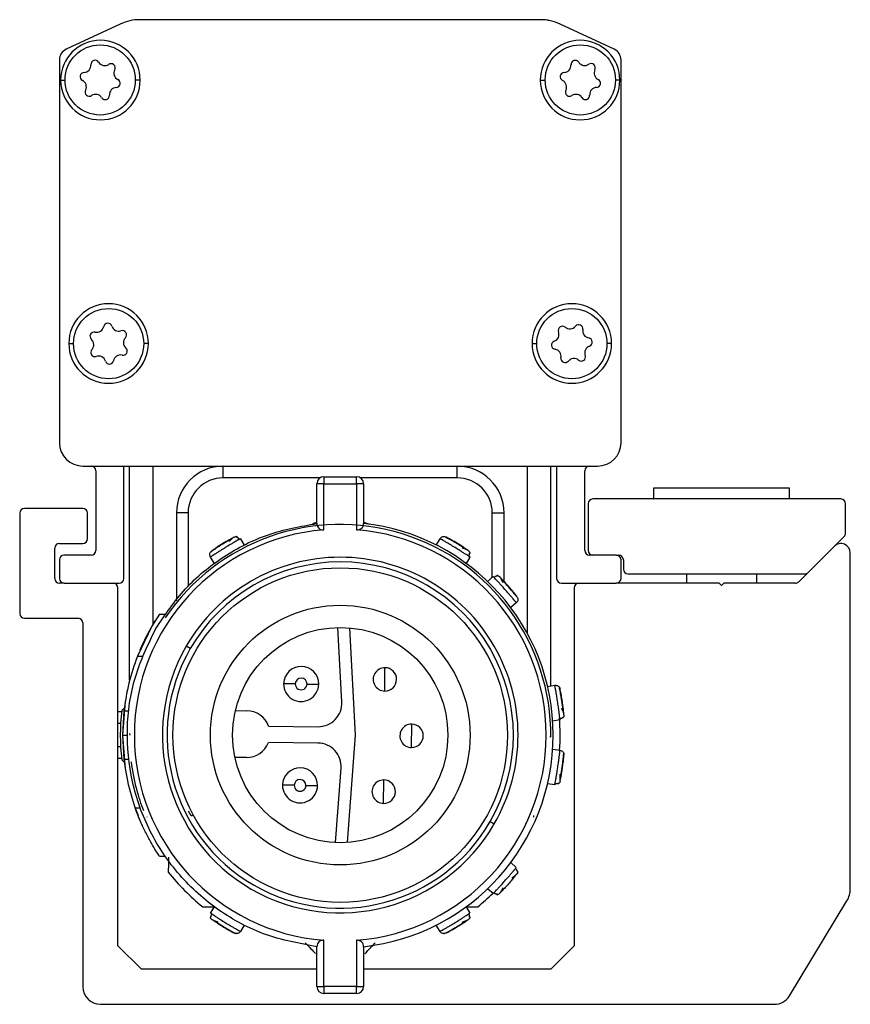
# Model space of a CAD drawing. Header units: millimetres. Extents: x -741 to 2548, y 394 to 730.
# Tile 1 of 13: x -741 to -706, y 539 to 581. Entities that reach past the tile are written whole.
import ezdxf

# ---------------------------------------------------------------- set-up
doc = ezdxf.new("R2010")
doc.units = ezdxf.units.MM

# ---------------------------------------------------------------- blocks, each defined once
blk = doc.blocks.new('Drawing View4')
at = {"color": 7, "linetype": 'Continuous', "lineweight": 25}
for p, q in [((-18.398, 30.394), (-20.707, 29.316)), ((-18.398, 30.393), (-20.707, 29.317)), ((-0.439, 30.581), (-17.552, 30.581)), ((2.716, 29.316), (0.406, 30.394)), ((2.716, 29.317), (0.407, 30.393)), ((-20.996, 28.863), (-20.996, 12.501)), ((3.004, 12.501), (3.004, 28.863)), ((-20.946, 28.001), (-20.757, 28.001)), ((-17.546, 28.001), (-17.757, 28.001)), ((-0.446, 28.001), (-0.234, 28.001)), ((2.954, 28.001), (2.766, 28.001)), ((-20.596, 16.741), (-20.396, 16.741)), ((-17.196, 16.741), (-17.396, 16.741)), ((-0.796, 16.741), (-0.596, 16.741)), ((2.604, 16.741), (2.404, 16.741)), ((-19.996, 11.501), (2.004, 11.501)), ((-19.996, 11.499), (-19.646, 11.499)), ((-18.246, 11.499), (0.254, 11.499)), ((-18.246, 6.694), (-18.246, 11.499)), ((-17.996, 2.346), (-17.996, 11.499)), ((-16.996, 4.745), (-16.996, 11.499)), ((-13.996, 10.999), (-13.996, 11.499)), ((-3.996, 10.999), (-3.996, 11.499)), ((-0.996, 4.34), (-0.996, 11.499)), ((0.004, 2.106), (0.004, 11.499)), ((0.254, 11.499), (0.254, 6.694)), ((1.654, 11.499), (2.004, 11.499)), ((-19.446, 11.299), (-19.446, 7.894)), ((-9.859, 10.999), (-13.996, 10.999)), ((-9.696, 11.047), (-9.696, 10.747)), ((-9.696, 11.047), (-8.296, 11.047)), ((-3.996, 10.999), (-8.133, 10.999)), ((1.454, 7.894), (1.454, 11.299)), ((-9.996, 9.047), (-9.996, 10.747)), ((-9.696, 10.747), (-9.996, 10.747)), ((-9.696, 8.775), (-9.696, 10.747)), ((-9.696, 10.747), (-8.296, 10.747)), ((-8.296, 10.747), (-8.296, 8.775)), ((-7.996, 10.747), (-8.296, 10.747)), ((-7.996, 10.747), (-7.996, 9.047)), ((4.399, 10.556), (4.399, 10.101)), ((4.456, 10.556), (4.399, 10.556)), ((10.209, 10.556), (4.456, 10.556)), ((10.209, 10.101), (10.209, 10.556)), ((-19.997, 9.694), (-22.496, 9.694)), ((1.604, 9.894), (1.604, 7.894)), ((12.404, 10.094), (1.804, 10.094)), ((4.399, 10.101), (4.405, 10.094)), ((4.456, 10.101), (4.399, 10.101)), ((10.209, 10.101), (4.456, 10.101)), ((10.203, 10.094), (10.209, 10.101)), ((12.604, 8.635), (12.604, 9.894)), ((-22.696, 9.494), (-22.696, 5.194)), ((-19.797, 8.394), (-19.797, 9.494)), ((-15.496, 9.499), (-15.996, 9.499)), ((-15.996, 9.499), (-15.996, 5.734)), ((-15.496, 9.499), (-15.496, 6.349)), ((-2.496, 9.499), (-1.996, 9.499)), ((-2.496, 6.755), (-2.496, 9.499)), ((-1.996, 6.572), (-1.996, 9.499)), ((-4.544, 8.489), (-4.546, 8.49)), ((10.999, 6.953), (12.545, 8.493)), ((-20.996, 8.194), (-19.997, 8.194)), ((-13.259, 8.395), (-13.095, 8.127)), ((-4.897, 8.127), (-4.732, 8.395)), ((12.122, 8.071), (10.598, 6.553)), ((-21.196, 6.694), (-21.196, 7.994)), ((-19.646, 7.694), (-20.796, 7.694)), ((-14.537, 7.822), (-14.538, 7.82)), ((-14.374, 7.343), (-14.538, 7.612)), ((-3.453, 7.612), (-3.618, 7.343)), ((2.804, 7.694), (1.654, 7.694)), ((2.804, 7.694), (2.905, 7.694)), ((12.804, -6.563), (12.804, 7.788)), ((-20.996, 7.494), (-20.996, 6.694)), ((3.004, 6.694), (3.004, 7.494)), ((3.105, 7.496), (3.107, 7.093)), ((-2.7, 6.574), (-2.465, 6.782)), ((3.307, 6.894), (10.858, 6.894)), ((5.804, 6.894), (5.804, 6.494)), ((8.804, 6.494), (8.804, 6.894)), ((-20.796, 6.494), (-20.996, 6.494)), ((-20.796, 6.494), (-18.446, 6.494)), ((0.454, 6.494), (2.804, 6.494)), ((7.204, 6.494), (2.804, 6.494)), ((7.304, 6.394), (7.204, 6.494)), ((7.404, 6.494), (7.304, 6.394)), ((10.456, 6.494), (7.404, 6.494)), ((-18.496, -9.006), (-18.496, 6.294)), ((1.004, 6.294), (1.004, -9.006)), ((-1.471, 5.659), (-1.706, 5.45)), ((-16.723, 5.177), (-17.05, 4.653)), ((-16.723, 5.177), (-16.481, 5.177)), ((-22.496, 4.994), (-20.196, 4.994)), ((-19.996, 4.794), (-19.996, -10.756)), ((-17.05, 4.653), (-17.662, 3.377)), ((-8.93, 1.417), (-9.104, 4.601)), ((-8.602, 4.586), (-8.352, -0.004)), ((-15.404, 3.703), (-15.578, 3.803)), ((-17.662, 3.377), (-17.447, 3.377)), ((-7.094, 1.883), (-7.083, 2.883)), ((-0.137, 2.085), (0.174, 2.131)), ((0.367, 2.048), (0.366, 2.05)), ((-18.182, 1.453), (-18.296, 0.003)), ((-18.342, 1.003), (-18.496, 1.003)), ((-18.203, 1.186), (-18.336, 1.06)), ((-18.238, 1.037), (-18.296, 0.002)), ((-18.238, 1.037), (-18.037, 1.037)), ((-13.475, 1.05), (-12.985, 1.045)), ((-18.382, 0.503), (-18.496, 0.503)), ((-5.951, -0.53), (-5.941, 0.47)), ((0.396, 0.648), (0.085, 0.601)), ((-18.296, 0.003), (-18.182, -1.447)), ((-18.296, 0.002), (-18.238, -1.033)), ((-18.296, 0.002), (-18.096, 0.002)), ((-17.996, 0.067), (-17.991, 0)), ((-17.995, 0.033), (-17.992, 0)), ((-12.055, 0.385), (-9.939, 0.362)), ((0.004, 0.064), (-0.025, 0.053)), ((0, 0), (0.004, 0.067)), ((-9.946, -0.337), (-12.063, -0.315)), ((-8.352, -0.004), (-8.699, -4.588)), ((-1.846, -0.064), (-1.849, -0.064)), ((-0.013, -0.065), (-0.034, -0.089)), ((-18.382, -0.497), (-18.496, -0.497)), ((0.085, -0.596), (0.396, -0.643)), ((0.556, -0.779), (0.556, -0.777)), ((-18.342, -0.997), (-18.496, -0.997)), ((-18.336, -1.055), (-18.203, -1.181)), ((-18.238, -1.033), (-18.037, -1.033)), ((-13.006, -0.955), (-13.496, -0.95)), ((-9.201, -4.593), (-8.96, -1.413)), ((-7.144, -2.917), (-7.134, -1.917)), ((0.174, -2.126), (-0.137, -2.08)), ((-17.759, -3.112), (-17.546, -3.112)), ((-15.498, -3.238), (-15.386, -3.434)), ((-15.268, -3.446), (-15.36, -3.431)), ((-2.587, -3.697), (-2.414, -3.797)), ((-0.737, -3.442), (-0.737, -3.488)), ((-16.475, -5.182), (-16.717, -5.182)), ((-1.707, -5.446), (-1.472, -5.655)), ((-1.412, -5.861), (-1.446, -5.927)), ((-2.464, -6.776), (-2.699, -6.568)), ((10.2, -11.144), (12.66, -7.081)), ((-14.538, -7.607), (-14.374, -7.338)), ((-3.618, -7.338), (-3.453, -7.607)), ((-13.095, -8.122), (-13.259, -8.39)), ((-4.732, -8.39), (-4.897, -8.122)), ((-13.447, -8.484), (-13.445, -8.485)), ((-9.696, -10.742), (-9.696, -8.77)), ((-8.296, -8.77), (-8.296, -10.742)), ((-17.496, -10.006), (-18.496, -9.006)), ((-9.996, -10.742), (-9.996, -9.042)), ((-7.996, -9.042), (-7.996, -10.742)), ((1.004, -9.006), (0.004, -10.006)), ((-9.996, -10.006), (-17.496, -10.006)), ((0.004, -10.006), (-7.996, -10.006)), ((-9.996, -10.742), (-9.696, -10.742)), ((-8.296, -10.742), (-9.696, -10.742)), ((-8.296, -11.042), (-8.296, -10.742)), ((-8.296, -11.042), (-9.696, -11.042)), ((-19.246, -11.506), (9.558, -11.506))]:
    blk.add_line(p, q, dxfattribs=at)
at = {"color": 7, "linetype": 'Continuous', "lineweight": 25, "flags": 128}
for points in [[(-8.296, 10.747), (-8.296, 10.806), (-8.296, 10.862), (-8.296, 10.914), (-8.296, 10.96), (-8.296, 10.997), (-8.296, 11.025), (-8.296, 11.042), (-8.296, 11.047)], [(-10.166, 9.048), (-10.077, 9.078), (-9.996, 9.103)], [(-7.996, 9.103), (-7.914, 9.078), (-7.737, 9.015)], [(-10.916, 2.19), (-11.013, 2.191), (-11.107, 2.192), (-11.194, 2.193), (-11.269, 2.194), (-11.332, 2.194), (-11.378, 2.195), (-11.406, 2.195), (-11.416, 2.195)], [(-10.416, 2.185), (-10.318, 2.184), (-10.225, 2.183), (-10.138, 2.182), (-10.062, 2.181), (-10, 2.18), (-9.954, 2.18), (-9.926, 2.179), (-9.916, 2.179)], [(-10.962, -2.144), (-11.059, -2.143), (-11.153, -2.142), (-11.239, -2.141), (-11.315, -2.14), (-11.377, -2.14), (-11.423, -2.139), (-11.452, -2.139), (-11.461, -2.139)], [(-10.462, -2.149), (-10.364, -2.15), (-10.27, -2.151), (-10.184, -2.152), (-10.108, -2.153), (-10.046, -2.154), (-10, -2.154), (-9.971, -2.154), (-9.962, -2.154)], [(-9.696, -10.742), (-9.696, -10.801), (-9.696, -10.857), (-9.696, -10.909), (-9.696, -10.954), (-9.696, -10.992), (-9.696, -11.02), (-9.696, -11.037), (-9.696, -11.042)], [(-8.296, -10.742), (-8.237, -10.742), (-8.181, -10.742), (-8.129, -10.742), (-8.084, -10.742), (-8.046, -10.742), (-8.019, -10.742), (-8.002, -10.742), (-7.996, -10.742)]]:
    blk.add_lwpolyline(points, dxfattribs=at)
at = {"color": 7, "linetype": 'Continuous', "lineweight": 25}
for centre, radius in [((-19.257, 28.006), 1.5), ((1.266, 28.006), 1.5), ((-18.896, 16.734), 1.5), ((0.904, 16.734), 1.5), ((-8.996, 0.003), 7.15), ((-8.996, 0.003), 5.55), ((-8.996, 0.003), 4.6)]:
    blk.add_circle(centre, radius, dxfattribs=at)
for centre, radius, start, end in [((-17.552, 28.581), 2, 90, 115.0169), ((-17.552, 28.581), 2, 89.9525, 115.0255), ((-0.439, 28.581), 2, 64.9831, 90), ((-0.439, 28.581), 2, 64.9709, 89.9525), ((-19.246, 28.001), 1.7, 0, 180), ((1.254, 28.001), 1.7, 0, 180), ((-20.496, 28.864), 0.5, 114.937, 180.0617), ((-20.496, 28.863), 0.5, 115.0169, 180), ((2.504, 28.864), 0.5, 359.9246, 64.9309), ((2.504, 28.863), 0.5, 0, 64.9831), ((-19.958, 28.634), 0.306, 272.3558, 3.8745), ((-19.474, 28.667), 0.179, 32.3558, 183.8745), ((-19.064, 28.927), 0.306, 212.3558, 303.8745), ((-18.793, 28.523), 0.179, 332.3558, 123.8745), ((0.561, 28.63), 0.306, 272.7094, 4.2282), ((1.046, 28.665), 0.179, 32.7094, 184.2282), ((1.454, 28.928), 0.306, 212.7094, 304.2282), ((1.727, 28.526), 0.179, 332.7094, 124.2282), ((-19.938, 28.149), 0.179, 92.3558, 243.8745), ((-18.363, 28.298), 0.306, 152.3558, 243.8745), ((0.584, 28.145), 0.179, 92.7094, 244.2282), ((2.159, 28.304), 0.306, 152.7094, 244.2282), ((-19.246, 28.001), 1.7, 180, 0), ((-20.152, 27.713), 0.306, 332.3558, 63.8745), ((-18.577, 27.862), 0.179, 272.3558, 63.8745), ((1.254, 28.001), 1.7, 180, 0), ((0.373, 27.707), 0.306, 332.7094, 64.2282), ((1.948, 27.866), 0.179, 272.7094, 64.2282), ((-19.722, 27.488), 0.179, 152.3558, 303.8745), ((-19.451, 27.084), 0.306, 32.3558, 123.8745), ((-18.557, 27.377), 0.306, 92.3558, 183.8745), ((0.805, 27.485), 0.179, 152.7094, 304.2282), ((1.078, 27.083), 0.306, 32.7094, 124.2282), ((1.486, 27.346), 0.179, 212.7094, 4.2282), ((1.971, 27.381), 0.306, 92.7094, 184.2282), ((-19.041, 27.344), 0.179, 212.3558, 3.8745), ((-18.896, 16.741), 1.7, 0, 180), ((0.904, 16.741), 1.7, 0, 180), ((-19.405, 17.526), 0.306, 256.9986, 348.5173), ((-18.929, 17.429), 0.179, 16.9986, 168.5173), ((-18.465, 17.571), 0.306, 196.9986, 288.5173), ((-18.311, 17.111), 0.179, 316.9986, 108.5173), ((0.501, 17.302), 0.179, 49.6326, 201.1513), ((0.816, 17.672), 0.306, 229.6326, 321.1513), ((1.194, 17.367), 0.179, 349.6326, 141.1513), ((1.672, 17.28), 0.306, 169.6326, 261.1513), ((-19.514, 17.053), 0.179, 76.9986, 228.5173), ((-19.836, 16.689), 0.306, 316.9986, 48.5173), ((-17.956, 16.78), 0.306, 136.9986, 228.5173), ((0.212, 16.669), 0.179, 109.6326, 261.1513), ((0.048, 17.126), 0.306, 289.6326, 21.1513), ((1.597, 16.8), 0.179, 289.6326, 81.1513), ((-18.896, 16.741), 1.7, 180, 0), ((-19.481, 16.358), 0.179, 136.9986, 288.5173), ((-18.277, 16.416), 0.179, 256.9986, 48.5173), ((0.904, 16.741), 1.7, 180, 0), ((0.137, 16.189), 0.306, 349.6326, 81.1513), ((1.76, 16.342), 0.306, 109.6326, 201.1513), ((-19.327, 15.898), 0.306, 16.9986, 108.5173), ((-18.862, 16.04), 0.179, 196.9986, 348.5173), ((-18.386, 15.943), 0.306, 76.9986, 168.5173), ((0.615, 16.102), 0.179, 169.6326, 321.1513), ((0.993, 15.797), 0.306, 49.6326, 141.1513), ((1.307, 16.167), 0.179, 229.6326, 21.1513), ((-19.996, 12.501), 1, 180, 270), ((-19.996, 12.499), 1, 180, 270), ((2.004, 12.501), 1, 270, 0), ((2.004, 12.499), 1, 270, 0), ((-19.646, 11.299), 0.2, 0, 90), ((-13.996, 9.499), 2, 90, 180), ((-3.996, 9.499), 2, 360, 90), ((1.654, 11.299), 0.2, 90, 180), ((-13.996, 9.499), 1.5, 90, 180), ((-9.696, 10.747), 0.3, 90, 180), ((-8.296, 10.747), 0.3, 360, 90), ((-3.996, 9.499), 1.5, 0, 90), ((-22.496, 9.494), 0.2, 90, 180), ((-19.997, 9.494), 0.2, 0, 90), ((1.804, 9.894), 0.2, 90, 180), ((12.404, 9.894), 0.2, 0, 90), ((-8.996, 0.003), 9, 359.3969, 146.1757), ((-8.996, 0.003), 9.1, 276.309, 83.691), ((-8.996, 0.003), 8.8, 94.5625, 265.4375), ((-8.996, 0.003), 8.8, 274.5625, 85.4375), ((12.404, 8.635), 0.2, 314.8897, 0), ((-20.996, 7.994), 0.2, 90, 180), ((-19.997, 8.394), 0.2, 270, 0), ((12.404, 7.788), 0.4, 0, 134.8897), ((-20.796, 7.494), 0.2, 90, 180), ((-19.646, 7.894), 0.2, 270, 0), ((-8.996, 0.003), 7.6, 330, 150), ((1.654, 7.894), 0.2, 180, 270), ((1.804, 7.894), 0.2, 180, 270), ((2.804, 7.494), 0.2, 0, 90), ((2.905, 7.494), 0.2, 0.3718, 90), ((-8.996, 0.003), 7.4, 330, 150), ((3.307, 7.094), 0.2, 180.3718, 270), ((10.858, 7.094), 0.2, 270, 314.8897), ((-20.996, 6.694), 0.2, 180, 270), ((-20.796, 6.694), 0.2, 180, 270), ((-18.696, 6.294), 0.2, 0, 90), ((-18.446, 6.694), 0.2, 270, 0), ((0.454, 6.694), 0.2, 180, 270), ((1.204, 6.294), 0.2, 90, 180), ((2.804, 6.694), 0.2, 270, 0), ((10.456, 6.694), 0.2, 270, 314.8897), ((-22.496, 5.194), 0.2, 180, 270), ((-20.196, 4.794), 0.2, 0, 90), ((-8.996, 0.003), 9.3, 148.0991, 157.0267), ((-8.996, 0.003), 7.6, 150, 330), ((-8.996, 0.003), 9.3, 158.7239, 173.6126), ((-8.996, 0.003), 7.4, 150, 330), ((-10.666, 2.187), 0.75, 359.3969, 179.3969), ((-7.088, 2.383), 0.5, 89.3969, 269.3969), ((-7.088, 2.383), 0.5, 269.3969, 89.3969), ((-10.666, 2.187), 0.75, 179.3969, 359.3969), ((-10.666, 2.187), 0.25, 359.3969, 179.3969), ((-10.666, 2.187), 0.25, 179.3969, 359.3969), ((-9.928, 1.362), 1, 269.3969, 3.1252), ((-8.996, 0.003), 9.4, 173.5425, 186.4574), ((-12.996, 0.045), 1, 19.8842, 89.3969), ((-5.946, -0.03), 0.5, 89.3969, 269.3969), ((-5.946, -0.03), 0.5, 269.3969, 89.3969), ((-8.996, 0.003), 9.4, 355.9712, 4.5146), ((-12.996, 0.045), 1, 269.3969, 338.9096), ((-9.957, -1.337), 1, 355.6686, 89.3969), ((-8.996, 0.003), 9.3, 186.392, 201.7132), ((-10.712, -2.147), 0.75, 359.3969, 179.3969), ((-10.712, -2.147), 0.25, 359.3969, 179.3969), ((-7.139, -2.417), 0.5, 89.3969, 269.3969), ((-7.139, -2.417), 0.5, 269.3969, 89.3969), ((-10.712, -2.147), 0.75, 179.3969, 359.3969), ((-10.712, -2.147), 0.25, 179.3969, 359.3969), ((-8.996, 0.003), 9.4, 218.5426, 231.2957), ((11.804, -6.563), 1, 328.8082, 0), ((-8.996, 0.003), 9.4, 308.7042, 313.9092), ((-19.246, -10.756), 0.75, 180, 270), ((-9.696, -10.742), 0.3, 180.0011, 270), ((-8.296, -10.742), 0.3, 269.9999, 359.9995), ((9.558, -10.756), 0.75, 270, 328.8082)]:
    blk.add_arc(centre, radius, start, end, dxfattribs=at)
for points in [[(-16.877, 4.553), (-16.48, 5.144), (-15.685, 6.328), (-14.012, 7.682), (-12.1, 8.67), (-10.697, 8.922), (-9.996, 9.047)], [(-4.732, 8.395), (-4.717, 8.416), (-4.685, 8.456), (-4.615, 8.488), (-4.538, 8.496), (-4.491, 8.477), (-4.467, 8.467)], [(-14.538, 7.612), (-14.549, 7.635), (-14.571, 7.681), (-14.568, 7.758), (-14.539, 7.83), (-14.501, 7.864), (-14.482, 7.88)], [(-9.996, -9.042), (-10.738, -8.906), (-12.221, -8.633), (-14.233, -7.547), (-15.929, -6.038), (-17.198, -4.149), (-17.968, -2.008), (-18.18, 0.252), (-17.864, 2.517), (-17.206, 3.874), (-16.877, 4.553)], [(0.174, 2.131), (0.2, 2.132), (0.25, 2.134), (0.32, 2.101), (0.376, 2.047), (0.392, 1.999), (0.4, 1.975)], [(0.396, -0.643), (0.42, -0.649), (0.47, -0.662), (0.527, -0.714), (0.564, -0.782), (0.565, -0.833), (0.566, -0.858)], [(-13.259, -8.39), (-13.275, -8.41), (-13.306, -8.451), (-13.376, -8.483), (-13.454, -8.491), (-13.501, -8.472), (-13.524, -8.462)]]:
    blk.add_open_spline(points, degree=3, dxfattribs=at)
for points, knots in [([(-9.996, 9.047), (-9.992, 9.012), (-9.986, 8.947), (-9.937, 8.866), (-9.869, 8.809), (-9.787, 8.775), (-9.725, 8.775), (-9.696, 8.775)], [0, 0, 0, 0, 0.26755, 0.49241, 0.671737, 0.844592, 1, 1, 1, 1]), ([(-8.296, 8.775), (-8.271, 8.774), (-8.22, 8.774), (-8.145, 8.798), (-8.071, 8.847), (-8.009, 8.932), (-8, 9.006), (-7.996, 9.047)], [0, 0, 0, 0, 0.131935, 0.273337, 0.43979, 0.689197, 1, 1, 1, 1]), ([(-13.524, 8.467), (-13.532, 8.463), (-13.547, 8.455), (-13.662, 8.393), (-13.823, 8.301), (-14.012, 8.189), (-14.198, 8.072), (-14.353, 7.969), (-14.461, 7.895), (-14.475, 7.885), (-14.482, 7.88)], [0, 0, 0, 0, 0.124106, 0.248734, 0.374111, 0.499999, 0.625886, 0.751263, 0.875889, 1, 1, 1, 1]), ([(-13.564, 8.446), (-13.568, 8.443), (-13.578, 8.437), (-13.616, 8.403), (-13.672, 8.351), (-13.723, 8.301), (-13.75, 8.275)], [0, 0, 0, 0, 0.227909, 0.471045, 0.728937, 1, 1, 1, 1]), ([(-13.524, 8.467), (-13.501, 8.478), (-13.469, 8.493), (-13.435, 8.489), (-13.427, 8.488)], [0, 0, 0, 0, 0.744505, 1, 1, 1, 1]), ([(-13.406, 8.459), (-13.404, 8.468), (-13.399, 8.487), (-13.417, 8.489), (-13.427, 8.491)], [0, 0, 0, 0, 0.443444, 1, 1, 1, 1]), ([(-13.304, 8.357), (-13.31, 8.368), (-13.323, 8.39), (-13.35, 8.418), (-13.382, 8.442), (-13.407, 8.452), (-13.419, 8.458)], [0, 0, 0, 0, 0.232664, 0.479578, 0.736995, 1, 1, 1, 1]), ([(-4.289, 8.351), (-4.306, 8.361), (-4.37, 8.397), (-4.454, 8.442), (-4.531, 8.483), (-4.541, 8.488), (-4.546, 8.49)], [0, 0, 0, 0, 0.102591, 0.402079, 0.701041, 1, 1, 1, 1]), ([(-3.509, 7.88), (-3.516, 7.885), (-3.53, 7.895), (-3.638, 7.969), (-3.793, 8.072), (-3.979, 8.189), (-4.168, 8.301), (-4.33, 8.393), (-4.445, 8.455), (-4.46, 8.463), (-4.467, 8.467)], [0, 0, 0, 0, 0.124106, 0.248734, 0.374111, 0.499999, 0.625886, 0.751263, 0.875889, 1, 1, 1, 1]), ([(-13.312, 8.366), (-13.326, 8.359), (-13.359, 8.34), (-13.447, 8.29), (-13.564, 8.223), (-13.717, 8.132), (-13.908, 8.018), (-14.096, 7.9), (-14.246, 7.804), (-14.36, 7.731), (-14.448, 7.673), (-14.521, 7.624), (-14.532, 7.616), (-14.538, 7.612)], [0, 0, 0, 0, 0.056418, 0.142667, 0.228845, 0.305282, 0.428447, 0.55163, 0.628055, 0.714208, 0.800392, 0.876834, 1, 1, 1, 1]), ([(-13.617, 8.401), (-13.659, 8.378), (-13.742, 8.331), (-13.898, 8.24), (-14.057, 8.143), (-14.197, 8.054), (-14.269, 8.005), (-14.298, 7.986)], [0, 0, 0, 0, 0.213637, 0.428164, 0.643258, 0.858498, 1, 1, 1, 1]), ([(-13.259, 8.395), (-13.264, 8.393), (-13.269, 8.391), (-13.307, 8.369), (-13.312, 8.366)], [0, 0, 0, 0, 0.859949, 1, 1, 1, 1]), ([(-13.312, 8.366), (-13.307, 8.369), (-13.269, 8.391), (-13.264, 8.393), (-13.259, 8.395)], [0, 0, 0, 0, 0.139413, 1, 1, 1, 1]), ([(-3.503, 7.646), (-3.516, 7.654), (-3.548, 7.676), (-3.633, 7.731), (-3.745, 7.804), (-3.896, 7.9), (-4.084, 8.018), (-4.275, 8.132), (-4.428, 8.223), (-4.545, 8.29), (-4.637, 8.342), (-4.713, 8.385), (-4.725, 8.392), (-4.732, 8.395)], [0, 0, 0, 0, 0.056418, 0.142667, 0.228845, 0.305282, 0.428447, 0.55163, 0.628055, 0.714208, 0.800392, 0.876834, 1, 1, 1, 1]), ([(-3.611, 7.933), (-3.65, 7.96), (-3.73, 8.013), (-3.881, 8.11), (-4.041, 8.208), (-4.184, 8.292), (-4.259, 8.335), (-4.289, 8.351)], [0, 0, 0, 0, 0.213637, 0.428164, 0.643258, 0.858498, 1, 1, 1, 1]), ([(-14.298, 7.986), (-14.314, 7.976), (-14.375, 7.935), (-14.453, 7.881), (-14.525, 7.831), (-14.534, 7.824), (-14.538, 7.82)], [0, 0, 0, 0, 0.1025909, 0.402079, 0.7010409, 1, 1, 1, 1]), ([(-3.546, 7.906), (-3.551, 7.908), (-3.561, 7.914), (-3.608, 7.933), (-3.68, 7.959), (-3.748, 7.982), (-3.783, 7.994)], [0, 0, 0, 0, 0.227909, 0.471045, 0.728937, 1, 1, 1, 1]), ([(-3.509, 7.88), (-3.489, 7.864), (-3.462, 7.843), (-3.45, 7.811), (-3.447, 7.803)], [0, 0, 0, 0, 0.744505, 1, 1, 1, 1]), ([(-3.507, 7.634), (-3.501, 7.644), (-3.487, 7.666), (-3.474, 7.703), (-3.467, 7.743), (-3.469, 7.769), (-3.471, 7.783)], [0, 0, 0, 0, 0.232664, 0.479578, 0.736995, 1, 1, 1, 1]), ([(-3.453, 7.612), (-3.457, 7.615), (-3.462, 7.618), (-3.498, 7.642), (-3.503, 7.646)], [0, 0, 0, 0, 0.859949, 1, 1, 1, 1]), ([(-3.503, 7.646), (-3.498, 7.642), (-3.462, 7.618), (-3.457, 7.615), (-3.453, 7.612)], [0, 0, 0, 0, 0.139413, 1, 1, 1, 1]), ([(-3.463, 7.772), (-3.454, 7.773), (-3.435, 7.777), (-3.441, 7.795), (-3.444, 7.804)], [0, 0, 0, 0, 0.443444, 1, 1, 1, 1]), ([(-2.423, 6.739), (-2.427, 6.743), (-2.457, 6.775), (-2.461, 6.779), (-2.465, 6.782)], [0, 0, 0, 0, 0.13961, 1, 1, 1, 1]), ([(-2.293, 6.795), (-2.307, 6.793), (-2.333, 6.791), (-2.371, 6.777), (-2.405, 6.758), (-2.424, 6.741), (-2.433, 6.733)], [0, 0, 0, 0, 0.263005, 0.520422, 0.767336, 1, 1, 1, 1]), ([(-1.471, 5.659), (-1.476, 5.665), (-1.484, 5.676), (-1.539, 5.743), (-1.607, 5.825), (-1.694, 5.928), (-1.809, 6.063), (-1.954, 6.231), (-2.103, 6.396), (-2.224, 6.527), (-2.315, 6.626), (-2.385, 6.7), (-2.412, 6.728), (-2.423, 6.739)], [0, 0, 0, 0, 0.123163, 0.199566, 0.285687, 0.371738, 0.448073, 0.571108, 0.694243, 0.770709, 0.856967, 0.943397, 1, 1, 1, 1]), ([(-2.276, 6.824), (-2.286, 6.826), (-2.304, 6.828), (-2.305, 6.809), (-2.305, 6.8)], [0, 0, 0, 0, 0.552784, 1, 1, 1, 1]), ([(-2.276, 6.821), (-2.268, 6.82), (-2.235, 6.814), (-2.21, 6.791), (-2.19, 6.773)], [0, 0, 0, 0, 0.247409, 1, 1, 1, 1]), ([(-1.446, 5.932), (-1.451, 5.939), (-1.462, 5.952), (-1.543, 6.055), (-1.661, 6.198), (-1.805, 6.364), (-1.953, 6.527), (-2.08, 6.662), (-2.172, 6.755), (-2.184, 6.767), (-2.19, 6.773)], [0, 0, 0, 0, 0.124111, 0.248737, 0.374114, 0.500001, 0.625889, 0.751266, 0.875894, 1, 1, 1, 1]), ([(-2.031, 6.524), (-2.048, 6.556), (-2.083, 6.619), (-2.122, 6.686), (-2.148, 6.729), (-2.155, 6.737), (-2.159, 6.742)], [0, 0, 0, 0, 0.271063, 0.528955, 0.772092, 1, 1, 1, 1]), ([(-1.794, 6.328), (-1.829, 6.368), (-1.906, 6.454), (-2.022, 6.579), (-2.088, 6.649), (-2.121, 6.683)], [0, 0, 0, 0, 0.299364, 0.650411, 1, 1, 1, 1]), ([(-1.409, 5.858), (-1.413, 5.863), (-1.42, 5.872), (-1.472, 5.94), (-1.552, 6.04), (-1.656, 6.167), (-1.741, 6.267), (-1.788, 6.321), (-1.794, 6.328)], [0, 0, 0, 0, 0.19379, 0.387582, 0.581715, 0.776216, 0.970918, 1, 1, 1, 1]), ([(-1.411, 5.858), (-1.407, 5.836), (-1.399, 5.788), (-1.42, 5.715), (-1.454, 5.678), (-1.471, 5.659)], [0, 0, 0, 0, 0.311528, 0.655764, 1, 1, 1, 1]), ([(0.39, 0.708), (0.388, 0.723), (0.384, 0.762), (0.372, 0.862), (0.356, 0.995), (0.332, 1.172), (0.302, 1.392), (0.267, 1.612), (0.237, 1.787), (0.214, 1.92), (0.195, 2.024), (0.179, 2.11), (0.176, 2.123), (0.174, 2.131)], [0, 0, 0, 0, 0.056418, 0.142667, 0.228845, 0.305282, 0.428447, 0.55163, 0.628055, 0.714208, 0.800392, 0.876834, 1, 1, 1, 1]), ([(0.425, 1.764), (0.422, 1.782), (0.408, 1.855), (0.389, 1.948), (0.37, 2.034), (0.368, 2.044), (0.366, 2.05)], [0, 0, 0, 0, 0.102591, 0.402079, 0.701041, 1, 1, 1, 1]), ([(0.566, 0.864), (0.565, 0.872), (0.563, 0.889), (0.551, 1.019), (0.53, 1.204), (0.5, 1.422), (0.465, 1.639), (0.431, 1.821), (0.405, 1.949), (0.401, 1.966), (0.4, 1.975)], [0, 0, 0, 0, 0.124106, 0.248734, 0.374111, 0.499999, 0.625886, 0.751263, 0.875889, 1, 1, 1, 1]), ([(0.541, 0.975), (0.536, 1.022), (0.525, 1.117), (0.502, 1.296), (0.475, 1.481), (0.448, 1.645), (0.432, 1.73), (0.425, 1.764)], [0, 0, 0, 0, 0.213637, 0.428164, 0.643258, 0.858498, 1, 1, 1, 1]), ([(0.561, 0.908), (0.56, 0.913), (0.558, 0.925), (0.542, 0.973), (0.516, 1.045), (0.49, 1.112), (0.477, 1.146)], [0, 0, 0, 0, 0.227909, 0.471045, 0.728937, 1, 1, 1, 1]), ([(0.566, 0.864), (0.566, 0.838), (0.568, 0.803), (0.551, 0.773), (0.546, 0.766)], [0, 0, 0, 0, 0.744506, 1, 1, 1, 1]), ([(0.378, 0.704), (0.39, 0.705), (0.416, 0.709), (0.452, 0.722), (0.487, 0.743), (0.506, 0.761), (0.516, 0.771)], [0, 0, 0, 0, 0.232664, 0.479578, 0.736995, 1, 1, 1, 1]), ([(0.396, 0.648), (0.396, 0.653), (0.395, 0.658), (0.39, 0.702), (0.39, 0.708)], [0, 0, 0, 0, 0.859949, 1, 1, 1, 1]), ([(0.39, 0.708), (0.39, 0.702), (0.395, 0.658), (0.396, 0.653), (0.396, 0.648)], [0, 0, 0, 0, 0.139413, 1, 1, 1, 1]), ([(0.512, 0.758), (0.519, 0.753), (0.534, 0.741), (0.544, 0.756), (0.549, 0.764)], [0, 0, 0, 0, 0.443444, 1, 1, 1, 1]), ([(0.186, -2.067), (0.189, -2.052), (0.196, -2.014), (0.214, -1.914), (0.237, -1.782), (0.267, -1.606), (0.302, -1.387), (0.333, -1.167), (0.356, -0.99), (0.372, -0.856), (0.384, -0.751), (0.394, -0.664), (0.395, -0.651), (0.396, -0.643)], [0, 0, 0, 0, 0.056418, 0.142667, 0.228845, 0.305282, 0.428447, 0.55163, 0.628055, 0.714208, 0.800392, 0.876834, 1, 1, 1, 1]), ([(0.528, -1.068), (0.531, -1.049), (0.539, -0.976), (0.548, -0.881), (0.555, -0.794), (0.556, -0.782), (0.556, -0.777)], [0, 0, 0, 0, 0.102591, 0.402079, 0.701041, 1, 1, 1, 1]), ([(-17.394, -3.234), (-17.499, -2.95), (-17.708, -2.385), (-17.852, -1.551), (-17.923, -1.137)], [0, 0, 0, 0, 0.503572, 1, 1, 1, 1]), ([(0.4, -1.97), (0.401, -1.961), (0.405, -1.944), (0.431, -1.816), (0.465, -1.634), (0.5, -1.417), (0.53, -1.199), (0.551, -1.014), (0.563, -0.884), (0.565, -0.867), (0.566, -0.858)], [0, 0, 0, 0, 0.124106, 0.248734, 0.374111, 0.499999, 0.625886, 0.751263, 0.875889, 1, 1, 1, 1]), ([(0.408, -1.856), (0.417, -1.809), (0.435, -1.715), (0.466, -1.538), (0.493, -1.353), (0.515, -1.188), (0.525, -1.102), (0.528, -1.068)], [0, 0, 0, 0, 0.213637, 0.428164, 0.643258, 0.858498, 1, 1, 1, 1]), ([(0.409, -1.926), (0.409, -1.92), (0.41, -1.909), (0.409, -1.858), (0.405, -1.782), (0.4, -1.71), (0.398, -1.673)], [0, 0, 0, 0, 0.227909, 0.471045, 0.728937, 1, 1, 1, 1]), ([(0.174, -2.068), (0.186, -2.07), (0.211, -2.074), (0.25, -2.071), (0.289, -2.062), (0.313, -2.05), (0.325, -2.043)], [0, 0, 0, 0, 0.232664, 0.479578, 0.736995, 1, 1, 1, 1]), ([(0.174, -2.126), (0.175, -2.122), (0.177, -2.116), (0.185, -2.073), (0.186, -2.067)], [0, 0, 0, 0, 0.859949, 1, 1, 1, 1]), ([(0.186, -2.067), (0.185, -2.073), (0.177, -2.116), (0.175, -2.122), (0.174, -2.126)], [0, 0, 0, 0, 0.139413, 1, 1, 1, 1]), ([(0.317, -2.055), (0.322, -2.062), (0.334, -2.078), (0.347, -2.066), (0.355, -2.06)], [0, 0, 0, 0, 0.443444, 1, 1, 1, 1]), ([(0.4, -1.97), (0.393, -1.995), (0.384, -2.028), (0.359, -2.051), (0.353, -2.057)], [0, 0, 0, 0, 0.744506, 1, 1, 1, 1]), ([(-16.717, -5.182), (-16.725, -5.17), (-16.742, -5.145), (-16.875, -4.942), (-17.069, -4.621), (-17.296, -4.202), (-17.47, -3.833), (-17.581, -3.573), (-17.647, -3.41), (-17.699, -3.277), (-17.733, -3.183), (-17.755, -3.123), (-17.758, -3.115), (-17.759, -3.112)], [0, 0, 0, 0, 0.101914, 0.214829, 0.346939, 0.490821, 0.631706, 0.697116, 0.762183, 0.823721, 0.884692, 0.942289, 1, 1, 1, 1]), ([(-17.256, -3.486), (-17.254, -3.488), (-17.249, -3.493), (-17.248, -3.491), (-17.247, -3.49)], [0, 0, 0, 0, 0.483169, 1, 1, 1, 1]), ([(-15.36, -3.431), (-15.348, -3.429), (-15.312, -3.422), (-15.285, -3.437), (-15.268, -3.446)], [0, 0, 0, 0, 0.36131, 1, 1, 1, 1]), ([(-0.745, -3.489), (-0.744, -3.49), (-0.743, -3.493), (-0.739, -3.49), (-0.737, -3.488)], [0, 0, 0, 0, 0.5006137, 1, 1, 1, 1]), ([(-16.331, -5.212), (-16.334, -5.331), (-16.34, -5.547), (-16.345, -5.76), (-16.348, -5.855)], [0, 0, 0, 0, 0.553792, 1, 1, 1, 1]), ([(-2.421, -6.732), (-2.41, -6.721), (-2.384, -6.693), (-2.314, -6.62), (-2.223, -6.522), (-2.103, -6.391), (-1.954, -6.226), (-1.809, -6.058), (-1.693, -5.922), (-1.607, -5.82), (-1.542, -5.741), (-1.516, -5.71), (-1.506, -5.697)], [0, 0, 0, 0, 0.066361, 0.165084, 0.265354, 0.354313, 0.497732, 0.640897, 0.72992, 0.830381, 0.929742, 1, 1, 1, 1]), ([(-1.436, -5.821), (-1.439, -5.808), (-1.444, -5.781), (-1.462, -5.745), (-1.485, -5.713), (-1.504, -5.696), (-1.514, -5.688)], [0, 0, 0, 0, 0.263105, 0.520587, 0.767477, 1, 1, 1, 1]), ([(-1.506, -5.697), (-1.503, -5.694), (-1.476, -5.661), (-1.473, -5.656), (-1.47, -5.653)], [0, 0, 0, 0, 0.112859, 1, 1, 1, 1]), ([(-1.411, -5.86), (-1.409, -5.849), (-1.406, -5.826), (-1.419, -5.814), (-1.438, -5.82), (-1.44, -5.82)], [0, 0, 0, 0, 0.457299, 0.9372, 1, 1, 1, 1]), ([(-1.446, -5.927), (-1.451, -5.933), (-1.46, -5.945), (-1.539, -6.045), (-1.656, -6.186), (-1.8, -6.353), (-1.948, -6.518), (-2.078, -6.655), (-2.171, -6.749), (-2.183, -6.761), (-2.19, -6.768)], [0, 0, 0, 0, 0.120411, 0.243943, 0.369922, 0.495539, 0.623004, 0.749648, 0.875959, 1, 1, 1, 1]), ([(-1.667, -6.108), (-1.637, -6.087), (-1.58, -6.046), (-1.521, -6.002), (-1.483, -5.971), (-1.476, -5.964), (-1.472, -5.961)], [0, 0, 0, 0, 0.27126, 0.52922, 0.772291, 1, 1, 1, 1]), ([(-2.464, -6.776), (-2.46, -6.773), (-2.456, -6.769), (-2.425, -6.737), (-2.421, -6.732)], [0, 0, 0, 0, 0.8682041, 1, 1, 1, 1]), ([(-2.434, -6.729), (-2.425, -6.737), (-2.406, -6.754), (-2.372, -6.773), (-2.337, -6.786), (-2.313, -6.788), (-2.303, -6.789)], [0, 0, 0, 0, 0.24827, 0.511897, 0.786846, 1, 1, 1, 1]), ([(-2.432, -6.726), (-2.423, -6.735), (-2.404, -6.752), (-2.369, -6.771), (-2.331, -6.785), (-2.305, -6.787), (-2.291, -6.788)], [0, 0, 0, 0, 0.232504, 0.479389, 0.736878, 1, 1, 1, 1]), ([(-2.156, -6.734), (-2.153, -6.73), (-2.146, -6.721), (-2.119, -6.678), (-2.08, -6.612), (-2.045, -6.548), (-2.027, -6.516)], [0, 0, 0, 0, 0.227705, 0.470763, 0.728724, 1, 1, 1, 1]), ([(-2.306, -6.796), (-2.305, -6.805), (-2.305, -6.824), (-2.287, -6.822), (-2.277, -6.82)], [0, 0, 0, 0, 0.445514, 1, 1, 1, 1]), ([(-2.304, -6.795), (-2.304, -6.803), (-2.303, -6.822), (-2.286, -6.82), (-2.276, -6.819)], [0, 0, 0, 0, 0.432994, 1, 1, 1, 1]), ([(-2.19, -6.768), (-2.209, -6.785), (-2.235, -6.808), (-2.268, -6.814), (-2.276, -6.815)], [0, 0, 0, 0, 0.747487, 1, 1, 1, 1]), ([(-14.874, -7.333), (-14.749, -7.333), (-14.584, -7.333), (-14.417, -7.333), (-14.375, -7.333)], [0, 0, 0, 0, 0.752577, 1, 1, 1, 1]), ([(-3.616, -7.333), (-3.548, -7.333), (-3.381, -7.333), (-3.216, -7.333), (-3.118, -7.333)], [0, 0, 0, 0, 0.406553, 1, 1, 1, 1]), ([(-14.529, -7.766), (-14.537, -7.768), (-14.556, -7.772), (-14.551, -7.789), (-14.547, -7.799)], [0, 0, 0, 0, 0.443443, 1, 1, 1, 1]), ([(-14.482, -7.875), (-14.502, -7.859), (-14.53, -7.838), (-14.542, -7.806), (-14.545, -7.798)], [0, 0, 0, 0, 0.7445043, 1, 1, 1, 1]), ([(-14.538, -7.607), (-14.534, -7.609), (-14.53, -7.613), (-14.493, -7.637), (-14.488, -7.64)], [0, 0, 0, 0, 0.859949, 1, 1, 1, 1]), ([(-14.488, -7.64), (-14.493, -7.637), (-14.53, -7.613), (-14.534, -7.609), (-14.538, -7.607)], [0, 0, 0, 0, 0.139413, 1, 1, 1, 1]), ([(-14.484, -7.629), (-14.491, -7.639), (-14.504, -7.661), (-14.517, -7.698), (-14.524, -7.737), (-14.522, -7.764), (-14.521, -7.778)], [0, 0, 0, 0, 0.232664, 0.479578, 0.736995, 1, 1, 1, 1]), ([(-14.488, -7.64), (-14.476, -7.649), (-14.443, -7.67), (-14.359, -7.726), (-14.246, -7.799), (-14.096, -7.895), (-13.908, -8.013), (-13.717, -8.127), (-13.564, -8.217), (-13.446, -8.285), (-13.355, -8.337), (-13.278, -8.38), (-13.267, -8.387), (-13.259, -8.39)], [0, 0, 0, 0, 0.056418, 0.142667, 0.228845, 0.305282, 0.428447, 0.55163, 0.628055, 0.714208, 0.800392, 0.876834, 1, 1, 1, 1]), ([(-14.482, -7.875), (-14.475, -7.88), (-14.461, -7.89), (-14.353, -7.964), (-14.198, -8.066), (-14.012, -8.184), (-13.823, -8.296), (-13.662, -8.388), (-13.547, -8.45), (-13.532, -8.458), (-13.524, -8.462)], [0, 0, 0, 0, 0.124106, 0.248734, 0.374111, 0.499999, 0.625886, 0.751263, 0.875889, 1, 1, 1, 1]), ([(-14.445, -7.901), (-14.441, -7.903), (-14.431, -7.909), (-14.384, -7.928), (-14.312, -7.954), (-14.243, -7.977), (-14.209, -7.989)], [0, 0, 0, 0, 0.227909, 0.471045, 0.728937, 1, 1, 1, 1]), ([(-14.381, -7.928), (-14.341, -7.954), (-14.262, -8.008), (-14.11, -8.105), (-13.951, -8.203), (-13.808, -8.287), (-13.732, -8.33), (-13.702, -8.346)], [0, 0, 0, 0, 0.213637, 0.428164, 0.643258, 0.858498, 1, 1, 1, 1]), ([(-4.732, -8.39), (-4.725, -8.387), (-4.713, -8.38), (-4.637, -8.337), (-4.545, -8.285), (-4.428, -8.218), (-4.275, -8.128), (-4.085, -8.013), (-3.896, -7.895), (-3.746, -7.8), (-3.633, -7.726), (-3.548, -7.671), (-3.516, -7.649), (-3.503, -7.64)], [0, 0, 0, 0, 0.123163, 0.199566, 0.285687, 0.371738, 0.448073, 0.571108, 0.694243, 0.770709, 0.856967, 0.943397, 1, 1, 1, 1]), ([(-4.467, -8.462), (-4.46, -8.458), (-4.445, -8.45), (-4.33, -8.388), (-4.168, -8.296), (-3.979, -8.184), (-3.793, -8.066), (-3.638, -7.964), (-3.53, -7.89), (-3.516, -7.88), (-3.509, -7.875)], [0, 0, 0, 0, 0.1241105, 0.2487374, 0.374114, 0.5000014, 0.6258894, 0.7512656, 0.8758944, 1, 1, 1, 1]), ([(-4.017, -8.188), (-3.972, -8.16), (-3.873, -8.1), (-3.73, -8.008), (-3.65, -7.954), (-3.611, -7.928)], [0, 0, 0, 0, 0.299364, 0.650411, 1, 1, 1, 1]), ([(-3.783, -7.989), (-3.748, -7.977), (-3.68, -7.954), (-3.608, -7.928), (-3.561, -7.909), (-3.551, -7.903), (-3.546, -7.901)], [0, 0, 0, 0, 0.271063, 0.528955, 0.772092, 1, 1, 1, 1]), ([(-3.447, -7.799), (-3.45, -7.807), (-3.462, -7.838), (-3.489, -7.859), (-3.509, -7.875)], [0, 0, 0, 0, 0.247408, 1, 1, 1, 1]), ([(-3.471, -7.778), (-3.469, -7.764), (-3.467, -7.737), (-3.474, -7.698), (-3.487, -7.661), (-3.501, -7.639), (-3.507, -7.629)], [0, 0, 0, 0, 0.263005, 0.520422, 0.767336, 1, 1, 1, 1]), ([(-3.503, -7.64), (-3.498, -7.637), (-3.462, -7.613), (-3.457, -7.609), (-3.453, -7.607)], [0, 0, 0, 0, 0.13961, 1, 1, 1, 1]), ([(-3.445, -7.8), (-3.441, -7.79), (-3.436, -7.773), (-3.455, -7.769), (-3.463, -7.767)], [0, 0, 0, 0, 0.552784, 1, 1, 1, 1]), ([(-13.702, -8.346), (-13.686, -8.356), (-13.622, -8.392), (-13.538, -8.437), (-13.46, -8.478), (-13.45, -8.483), (-13.445, -8.485)], [0, 0, 0, 0, 0.102591, 0.402079, 0.701041, 1, 1, 1, 1]), ([(-4.546, -8.484), (-4.569, -8.484), (-4.617, -8.484), (-4.686, -8.45), (-4.717, -8.41), (-4.732, -8.39)], [0, 0, 0, 0, 0.311528, 0.655764, 1, 1, 1, 1]), ([(-4.546, -8.485), (-4.541, -8.483), (-4.531, -8.478), (-4.455, -8.438), (-4.342, -8.377), (-4.2, -8.296), (-4.086, -8.23), (-4.025, -8.193), (-4.017, -8.188)], [0, 0, 0, 0, 0.1937901, 0.3875821, 0.5817153, 0.7762161, 0.9709179, 1, 1, 1, 1]), ([(-9.696, -8.77), (-9.721, -8.769), (-9.772, -8.769), (-9.847, -8.793), (-9.92, -8.842), (-9.983, -8.927), (-9.991, -9.001), (-9.996, -9.042)], [0, 0, 0, 0, 0.131935, 0.273337, 0.43979, 0.689197, 1, 1, 1, 1]), ([(-7.996, -9.042), (-7.999, -9.007), (-8.006, -8.942), (-8.055, -8.861), (-8.122, -8.804), (-8.205, -8.77), (-8.266, -8.77), (-8.296, -8.77)], [0, 0, 0, 0, 0.267546, 0.492406, 0.671733, 0.84459, 1, 1, 1, 1]), ([(-10.496, -8.872), (-10.413, -8.958), (-10.265, -9.115), (-10.118, -9.269), (-10.053, -9.338)], [0, 0, 0, 0, 0.553792, 1, 1, 1, 1]), ([(-7.939, -9.338), (-7.856, -9.25), (-7.709, -9.096), (-7.56, -8.94), (-7.496, -8.872)], [0, 0, 0, 0, 0.566189, 1, 1, 1, 1])]:
    blk.add_open_spline(points, degree=3, knots=knots, dxfattribs=at)

msp = doc.modelspace()

# ---------------------------------------------------------------- block references
at = {"color": 7, "linetype": 'Continuous', "lineweight": 25}
msp.add_blockref('Drawing View4', (-718.41, 550.147), dxfattribs=at)

doc.saveas('drawing.dxf')
